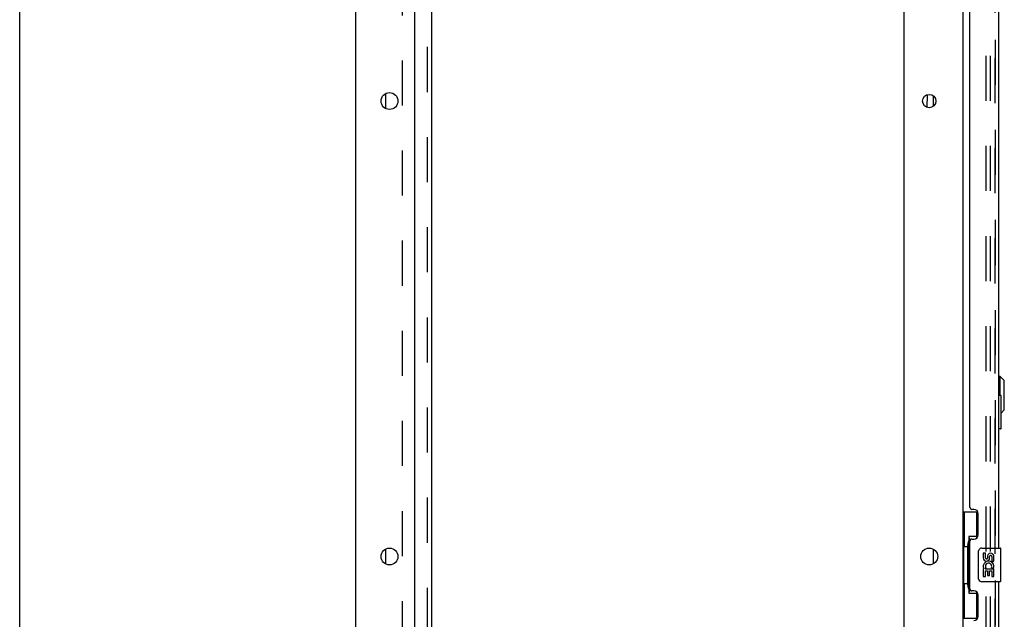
# Model space of a CAD drawing. Header units: inches. Extents: x 0 to 243, y 0 to 157.
# Tile 3 of 69: x 0 to 29, y 65 to 82. Entities that reach past the tile are written whole.
import ezdxf

# ---------------------------------------------------------------- set-up
doc = ezdxf.new("R2010")
doc.units = ezdxf.units.IN
doc.header["$LTSCALE"] = 13.357143
doc.header["$MEASUREMENT"] = 0
doc.linetypes.add('HIDDEN', pattern=[0.2, 0.1, -0.1])
doc.layers.get('0').update_dxf_attribs({"linetype": 'CONTINUOUS'})
for name, color, linetype in [('DEFAULT_2', 8, 'HIDDEN'), ('DOOR_3_ASSEMBLY', 7, 'CONTINUOUS'), ('EXR_DOOR_ASSEMBLY', 7, 'CONTINUOUS'), ('MAIN_DOOR_ASSEMBLY', 7, 'CONTINUOUS'), ('SUBPANELS', 7, 'CONTINUOUS')]:
    doc.layers.add(name, color=color, linetype=linetype)

msp = doc.modelspace()

# ---------------------------------------------------------------- linework, layer by layer
at = {"color": 7, "linetype": 'Continuous'}
for p, q in [((0, 0), (0, 157.1429)), ((9.9653, 11.5329), (9.9653, 95.2829)), ((27.9653, 92.1266), (27.9653, 18.6891)), ((11.7153, 13.5329), (11.7153, 91.9079)), ((26.2153, 91.9079), (26.2153, 13.5329)), ((26.9056, 79.7197), (26.9114, 80.0978)), ((27.0903, 79.755), (27.0903, 80.0607)), ((27.0903, 66.1913), (27.0903, 66.6244))]:
    msp.add_line(p, q, dxfattribs=at)
at = {"color": 3, "linetype": 'Continuous'}
for p, q in [((10.8403, 80.1244), (10.8403, 79.6913)), ((10.8403, 66.6244), (10.8403, 66.1913))]:
    msp.add_line(p, q, dxfattribs=at)
at = {"color": 7, "linetype": 'Continuous'}
for centre, radius in [((10.9653, 79.9079), 0.25), ((26.9653, 79.9079), 0.1975), ((10.9653, 66.4079), 0.25), ((26.9653, 66.4079), 0.25)]:
    msp.add_circle(centre, radius, dxfattribs=at)
at = {"layer": 'DEFAULT_2', "color": 8, "linetype": 'HIDDEN'}
for p, q in [((28.6528, 18.4704), (28.6528, 92.3454)), ((28.7778, 18.4704), (28.7778, 92.3454))]:
    msp.add_line(p, q, dxfattribs=at)
at = {"layer": 'DOOR_3_ASSEMBLY', "color": 8, "linetype": 'HIDDEN'}
msp.add_line((28.9193, 18.4044), (28.9193, 92.4114), dxfattribs=at)
at = {"layer": 'DOOR_3_ASSEMBLY', "color": 3, "linetype": 'Continuous'}
for p, q in [((29.0233, 87.1579), (29.0233, 66.6579)), ((28.1693, 67.8654), (28.1693, 85.9504)), ((28.2893, 67.8054), (28.2293, 67.8054)), ((28.4193, 67.0554), (28.4193, 67.6754)), ((28.1693, 65.4504), (28.1693, 66.8654)), ((28.2293, 66.9254), (28.2893, 66.9254)), ((28.2893, 65.3904), (28.2293, 65.3904)), ((29.0233, 65.6579), (29.0233, 45.1579)), ((28.4193, 64.6404), (28.4193, 65.2604))]:
    msp.add_line(p, q, dxfattribs=at)
at = {"layer": 'DOOR_3_ASSEMBLY', "color": 7, "linetype": 'Continuous'}
for p, q in [((27.9653, 67.7329), (28.4058, 67.7329)), ((28.0043, 67.7329), (28.0043, 66.7079)), ((28.3693, 67.7329), (28.3693, 66.953)), ((28.1423, 66.9979), (28.1423, 65.3179)), ((28.3693, 66.9979), (28.1423, 66.9979)), ((27.9827, 66.7079), (27.9827, 65.6079)), ((27.9827, 66.7079), (28.1053, 66.7079)), ((28.1053, 66.7381), (28.1053, 66.7586)), ((28.1053, 65.6079), (28.1053, 66.7079)), ((28.4284, 65.7579), (28.4284, 66.5579)), ((28.5283, 66.6579), (29.0683, 66.6579)), ((29.0833, 65.6729), (29.0833, 66.6429)), ((28.566, 66.5037), (28.566, 66.3673)), ((28.6288, 66.5037), (28.566, 66.5037)), ((28.6288, 66.3673), (28.6288, 66.5037)), ((28.6939, 66.4299), (28.694, 66.3609)), ((28.7546, 66.3673), (28.7546, 66.4093)), ((28.8174, 66.4093), (28.8174, 66.273)), ((28.8174, 66.273), (28.8803, 66.273)), ((28.8803, 66.273), (28.8803, 66.4094)), ((28.566, 66.0424), (28.566, 65.812)), ((28.5842, 66.0424), (28.566, 66.0424)), ((28.6186, 66.0424), (28.646, 66.0616)), ((28.6186, 66.0424), (28.8803, 66.0424)), ((28.6288, 65.812), (28.6288, 65.9795)), ((28.6288, 65.9795), (28.694, 65.9795)), ((28.694, 65.9795), (28.694, 65.8435)), ((28.7546, 65.8435), (28.7546, 65.9795)), ((28.7546, 65.9795), (28.8174, 65.9795)), ((28.8097, 66.0784), (28.8674, 66.0534)), ((28.8174, 65.9795), (28.8174, 65.812)), ((28.8803, 65.812), (28.8803, 66.0424)), ((28.566, 65.812), (28.6288, 65.812)), ((28.694, 65.8435), (28.7546, 65.8435)), ((28.8174, 65.812), (28.8803, 65.812)), ((27.9827, 65.6079), (28.1053, 65.6079)), ((28.0043, 65.6079), (28.0043, 64.5829)), ((28.1053, 65.5571), (28.1053, 65.5776)), ((29.0683, 65.6579), (28.5283, 65.6579)), ((28.1423, 65.3179), (28.3693, 65.3179)), ((28.3693, 65.3627), (28.3693, 64.5829)), ((27.9653, 64.5829), (28.4058, 64.5829))]:
    msp.add_line(p, q, dxfattribs=at)
for points in [[(28.1423, 66.9741), (28.1425, 66.9707), (28.143, 66.9671), (28.1439, 66.9631), (28.1452, 66.9587), (28.1468, 66.954), (28.1489, 66.9489), (28.1514, 66.9433), (28.1543, 66.9374), (28.1577, 66.9309), (28.1616, 66.924), (28.1659, 66.9166), (28.1707, 66.9088), (28.176, 66.9004), (28.1783, 66.8968)], [(28.4284, 66.5579), (28.4286, 66.5642), (28.4292, 66.5704), (28.4301, 66.5765), (28.4314, 66.5825), (28.4331, 66.5883), (28.4351, 66.594)], [(28.4351, 65.7217), (28.4331, 65.7274), (28.4314, 65.7332), (28.4301, 65.7392), (28.4292, 65.7453), (28.4286, 65.7516), (28.4284, 65.7579)], [(28.1783, 65.4189), (28.176, 65.4153), (28.1707, 65.4069), (28.1659, 65.3991), (28.1616, 65.3917), (28.1577, 65.3848), (28.1543, 65.3783), (28.1514, 65.3724), (28.1489, 65.3668), (28.1468, 65.3617), (28.1452, 65.357), (28.1439, 65.3526), (28.143, 65.3486), (28.1425, 65.345), (28.1423, 65.3416)]]:
    msp.add_lwpolyline(points, dxfattribs=at)
at = {"layer": 'DOOR_3_ASSEMBLY', "color": 3, "linetype": 'Continuous'}
for centre, radius, start, end in [((28.2293, 67.8654), 0.06, 180, 270), ((28.2893, 67.6754), 0.13, 0, 90), ((28.2293, 66.8654), 0.06, 90, 180), ((28.2893, 67.0554), 0.13, 270, 360), ((28.2293, 65.4504), 0.06, 180, 270), ((28.2893, 65.2604), 0.13, 0, 90), ((28.2893, 64.6404), 0.13, 270, 360)]:
    msp.add_arc(centre, radius, start, end, dxfattribs=at)
at = {"layer": 'DOOR_3_ASSEMBLY', "color": 7, "linetype": 'Continuous'}
for centre, radius, start, end in [((28.5283, 66.5579), 0.1, 90, 158.79459), ((29.0683, 66.6429), 0.015, 0, 90), ((28.6603, 66.3673), 0.0943, 180, 360), ((28.7231, 66.1159), 0.1572, 336.59665, 161.87913), ((28.6603, 66.3673), 0.0314, 180, 261.22946), ((28.6596, 66.3722), 0.0362, 263.42855, 341.76278), ((28.7861, 66.4094), 0.0943, 68.69989, 167.43379), ((28.786, 66.4093), 0.0314, 0, 180.04847), ((28.7861, 66.4094), 0.0943, 0, 68.67039), ((28.7198, 66.1156), 0.1541, 161.41988, 206.19629), ((28.7231, 66.1159), 0.1572, 205.73705, 207.8532), ((28.7231, 66.1159), 0.0943, 336.59665, 215.11217), ((28.5283, 65.7579), 0.1, 201.20502, 270), ((29.0683, 65.6729), 0.015, 270, 360)]:
    msp.add_arc(centre, radius, start, end, dxfattribs=at)
for centre, start_param, end_param in [((28.2094, 66.7484), 0.699287, 1.5140098), ((28.2094, 66.7484), -4.6556025, -3.8408796), ((28.2094, 65.5674), 0.699287, 1.5140098), ((28.2094, 65.5674), -4.6556025, -3.8408796)]:
    msp.add_ellipse(centre, major_axis=(0, 0.18), ratio=0.5794935, start_param=start_param, end_param=end_param, dxfattribs=at)
at = {"layer": 'EXR_DOOR_ASSEMBLY', "color": 3, "linetype": 'Continuous'}
for p, q in [((29.0333, 71.1879), (29.0333, 84.6879)), ((29.0333, 66.6579), (29.0333, 70.1879))]:
    msp.add_line(p, q, dxfattribs=at)
at = {"layer": 'EXR_DOOR_ASSEMBLY', "color": 7, "linetype": 'Continuous'}
for p, q in [((29.0727, 71.739), (29.0333, 71.739)), ((29.0727, 71.1879), (29.0727, 71.739)), ((29.1908, 71.6209), (29.0727, 71.739)), ((29.1908, 70.7548), (29.1908, 71.6209)), ((29.0233, 71.1879), (29.0783, 71.1879)), ((29.0933, 70.2029), (29.0933, 71.1729)), ((29.1908, 70.7548), (29.0933, 70.6573)), ((29.0783, 70.1879), (29.0233, 70.1879))]:
    msp.add_line(p, q, dxfattribs=at)
for centre, start, end in [((29.0783, 71.1729), 0, 90), ((29.0783, 70.2029), 270, 360)]:
    msp.add_arc(centre, 0.015, start, end, dxfattribs=at)
at = {"layer": 'MAIN_DOOR_ASSEMBLY', "color": 8, "linetype": 'HIDDEN'}
msp.add_line((28.9193, 92.4114), (28.9193, 18.4044), dxfattribs=at)
at = {"layer": 'SUBPANELS', "color": 3, "linetype": 'Continuous'}
msp.add_line((12.2153, 19.5641), (12.2153, 91.2516), dxfattribs=at)
at = {"layer": 'SUBPANELS', "color": 8, "linetype": 'HIDDEN'}
for p, q in [((12.0903, 21.4038), (12.0903, 89.412)), ((11.3403, 89.1266), (11.3403, 21.6891))]:
    msp.add_line(p, q, dxfattribs=at)

doc.saveas('drawing.dxf')
